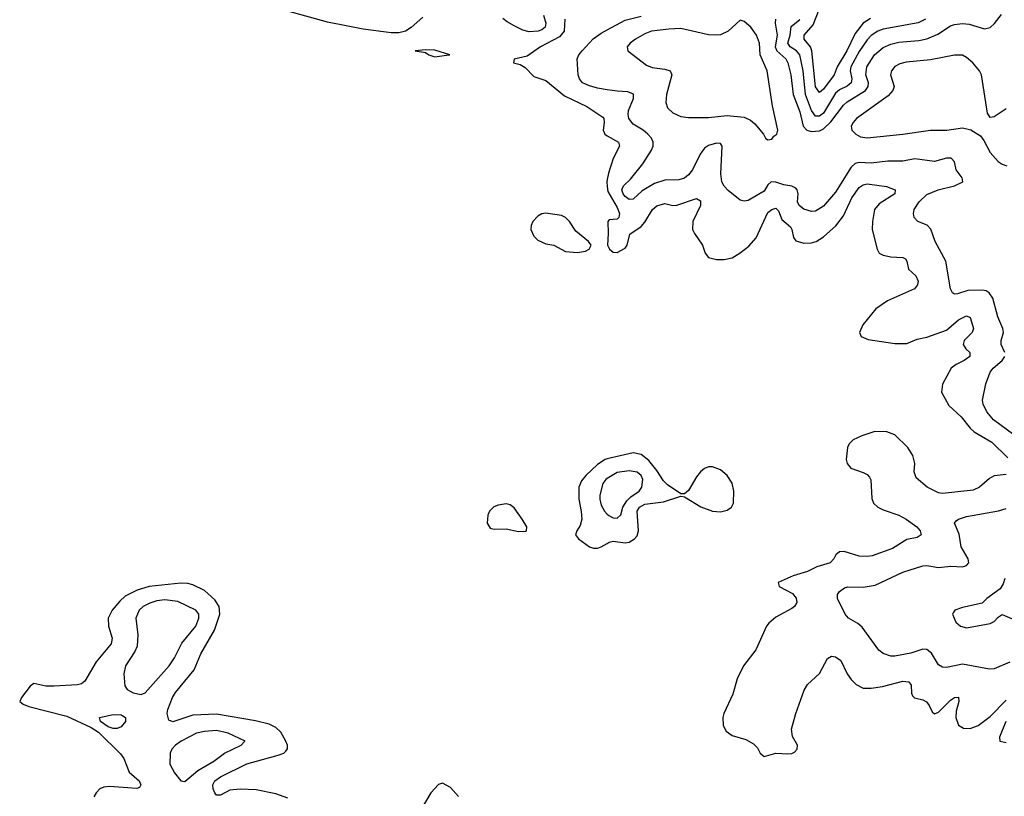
# Model space of a CAD drawing. Header units: inches. Extents: x 1694797 to 1849917, y 907313 to 1017959.
# Tile 12 of 256: x 1697038 to 1702001, y 933012 to 936928. Entities that reach past the tile are written whole.
import ezdxf

# ---------------------------------------------------------------- set-up
doc = ezdxf.new("R2010")
doc.units = ezdxf.units.IN
doc.header["$MEASUREMENT"] = 0
doc.layers.add('B6993', color=7, linetype='Continuous')
doc.layers.add('B7903', color=7, linetype='Continuous')

msp = doc.modelspace()

# ---------------------------------------------------------------- linework, layer by layer
at = {"layer": 'B6993', "color": 5}
for points, elevation in [([(1699070, 936941), (1699011.5, 936888.5), (1698983.1, 936870), (1698950, 936861.9), (1698910, 936860.5), (1698770, 936879.7), (1698590, 936915), (1698390, 936970.7)], 720), ([(1699678.5, 936950), (1699689.7, 936910), (1699687.4, 936890), (1699670, 936876.9), (1699651.3, 936870), (1699606.6, 936866.6), (1699574.7, 936874.7), (1699534.6, 936894.6), (1699496, 936916), (1699474.1, 936934.1)], 720), ([(1699786.6, 936930), (1699782.1, 936870), (1699758.8, 936841.2), (1699663.7, 936790), (1699596, 936744), (1699530.7, 936729.3), (1699526.8, 936710), (1699561.3, 936701.3), (1699586.6, 936686.6), (1699630, 936640.9), (1699690, 936620.2), (1699783.8, 936543.8), (1699896.1, 936490), (1699976.9, 936436.9), (1699982.7, 936430), (1699984.4, 936410), (1699979.2, 936370), (1699987.6, 936350), (1700000, 936342.8)], 740), ([(1700000, 936574.6), (1699950, 936582.5), (1699910, 936593.7), (1699875.6, 936610), (1699859.7, 936630), (1699853.8, 936650), (1699848.5, 936730), (1699857.4, 936750), (1699873.4, 936770), (1699929.4, 936830.6), (1699970, 936859.9), (1700000, 936876.3)], 760), ([(1700000, 936121.3), (1699998.1, 936110), (1700000, 936086.7)], 740), ([(1700000, 934713.4), (1699989.1, 934710.9), (1699950, 934684.5), (1699891.2, 934630), (1699870, 934603.1), (1699856.8, 934570), (1699855.8, 934510), (1699868.5, 934448.5), (1699871.1, 934410), (1699862.9, 934377.1), (1699845.8, 934350), (1699839.5, 934330), (1699854.9, 934310), (1699910, 934270.2), (1699930, 934263.2), (1699950, 934263.8), (1699970, 934270.1), (1700000, 934287.5)], 740), ([(1700000, 934614.6), (1699992.6, 934610), (1699977.8, 934590), (1699963.2, 934530), (1699962.7, 934510), (1699970, 934479.3), (1699986.2, 934450), (1700000, 934435)], 760), ([(1698390, 933002.7), (1698330, 933025.4), (1698230, 933044.9), (1698150, 933047.8), (1698097.1, 933042.9), (1698050, 933018.7), (1698030, 933017.6), (1698021, 933030), (1698013.1, 933050), (1698011.7, 933070), (1698022.4, 933090), (1698049.9, 933110), (1698183.8, 933176.2), (1698340.8, 933219.2), (1698368.8, 933230), (1698380, 933240), (1698388.3, 933251.7), (1698387.3, 933270), (1698379.3, 933290), (1698354.9, 933334.9), (1698330, 933358.7), (1698295.4, 933375.4), (1698226.5, 933393.5), (1698030, 933426.2), (1697910, 933420.9), (1697810, 933387), (1697790, 933396.4), (1697781.7, 933430), (1697785, 933450), (1697808.1, 933510), (1697823.9, 933536.1), (1697917.3, 933650), (1697950.9, 933730), (1698019.9, 933850), (1698046.8, 933930), (1698044.3, 933970), (1698022.2, 934002.2), (1697970, 934049.9), (1697910, 934078.4), (1697884.9, 934084.9), (1697850, 934086.2), (1697690.3, 934069.7), (1697630, 934051.8), (1697570, 934020.8), (1697543.3, 933996.7), (1697504.6, 933950), (1697484.8, 933910), (1697485.9, 933870), (1697503.8, 933810), (1697499.1, 933780.9), (1697423.2, 933690), (1697367.1, 933592.9), (1697350, 933579.1), (1697330, 933574.5), (1697210, 933567), (1697170, 933568.2), (1697110, 933580.5), (1697090, 933567.3), (1697046.3, 933510), (1697038, 933490), (1697056.2, 933476.2), (1697084.5, 933464.5), (1697275.6, 933415.6), (1697398.7, 933358.7), (1697435.1, 933335.1), (1697546.4, 933226.4), (1697562.2, 933202.2), (1697590, 933133.5), (1697640.1, 933090), (1697649.2, 933070), (1697642.7, 933057.2), (1697627.8, 933052.2), (1697490, 933061.3), (1697461.5, 933058.5), (1697442.4, 933050), (1697422.7, 933030), (1697411.8, 933010)], 740), ([(1699250, 933011.9), (1699210, 933056.5), (1699170, 933078.9), (1699150, 933071.6), (1699110, 933029.8), (1699051.1, 932930)], 740)]:
    msp.add_lwpolyline(points, dxfattribs=dict(at, elevation=elevation))
for points, elevation in [([(1699084.4, 936775.6), (1699032, 936770), (1699082.9, 936762.9), (1699100.7, 936750), (1699130, 936740.9), (1699190, 936749.4), (1699206, 936750), (1699130, 936773.1)], 740), ([(1699690, 935952.2), (1699670, 935949.1), (1699650, 935937.3), (1699625, 935910), (1699616.3, 935890), (1699614.9, 935870), (1699630, 935835.5), (1699650, 935815.8), (1699690, 935797.6), (1699731, 935790), (1699790, 935759.5), (1699850, 935753.6), (1699890, 935761.1), (1699909.3, 935770), (1699919.3, 935790), (1699905.1, 935810), (1699841.1, 935861.1), (1699810, 935909.8), (1699790, 935930.8), (1699770, 935941.1)], 740), ([(1699490, 934486.8), (1699450, 934480.2), (1699428.1, 934472), (1699405.8, 934450), (1699397.7, 934430), (1699395, 934390), (1699410, 934364.2), (1699430, 934359), (1699490, 934360.1), (1699552.5, 934347.5), (1699590, 934349.1), (1699593.2, 934350), (1699594, 934370), (1699570.6, 934410), (1699530, 934466), (1699510, 934481.1)], 740), ([(1697770, 934002.2), (1697730, 933997.3), (1697693.7, 933986.3), (1697660.8, 933970), (1697640.2, 933950), (1697623.2, 933910), (1697633.7, 933826.3), (1697629.4, 933770), (1697617.7, 933742.3), (1697572.2, 933670), (1697562.4, 933630), (1697567.4, 933570), (1697580.4, 933550), (1697610, 933533.6), (1697650, 933525.6), (1697670, 933534.6), (1697790.8, 933670), (1697818, 933710), (1697856.1, 933783.9), (1697925.5, 933870), (1697941.5, 933910), (1697940.7, 933930), (1697926, 933950), (1697835.1, 933995.1)], 760), ([(1697530, 933354.5), (1697510, 933354.6), (1697483.3, 933363.3), (1697444.7, 933390), (1697439.5, 933410), (1697510, 933424.8), (1697550, 933422.9), (1697570.8, 933410), (1697572, 933390), (1697550, 933362.6)], 740), ([(1698030, 933344.3), (1697970, 933339.3), (1697930, 933330.4), (1697852.4, 933290), (1697822.8, 933270), (1697804.4, 933250), (1697796.9, 933230), (1697794.4, 933174.4), (1697818.7, 933130), (1697850, 933090.5), (1697870, 933087.3), (1697936.8, 933143.2), (1698016.8, 933190), (1698070, 933229.3), (1698154, 933270), (1698171.2, 933288.8), (1698174, 933290), (1698089.7, 933330)], 760)]:
    msp.add_lwpolyline(points, close=True, dxfattribs=dict(at, elevation=elevation))
at = {"layer": 'B7903', "color": 5}
for points, elevation in [([(1701327.3, 936932.7), (1701290, 936910.7), (1701250, 936857.5), (1701208.3, 936770), (1701159.5, 936690), (1701144.2, 936650), (1701090, 936577.7), (1701070, 936560.3), (1701049.2, 936589.2), (1701031, 936771), (1701024.4, 936790), (1700992.6, 936830), (1700993.1, 936850), (1701037.9, 936902.1), (1701094.8, 937050)], 720), ([(1700000, 936876.3), (1700090, 936925.3), (1700170, 936944.9)], 760), ([(1700847.8, 936930), (1700846.6, 936910), (1700856.8, 936850), (1700846.1, 936790), (1700854.3, 936770), (1700899.9, 936730), (1700910.3, 936710), (1700925.6, 936650), (1700937.6, 936550), (1700970, 936462.7), (1700986.8, 936390), (1701005.4, 936370), (1701030, 936363.5), (1701070, 936367.4), (1701090, 936377.5), (1701126.9, 936413.1), (1701190, 936496.9), (1701210, 936514.1), (1701301.5, 936570), (1701315.5, 936590), (1701316.3, 936610), (1701303.4, 936650), (1701309.2, 936690), (1701346.4, 936750), (1701390, 936787.8), (1701430, 936804.9), (1701470, 936814.6), (1701570, 936822.5), (1701610, 936830.9), (1701666.3, 936853.7), (1701730, 936897.2), (1701750, 936902.8), (1701790, 936907.7), (1701824.8, 936904.8), (1701901.8, 936881.8), (1701930, 936888.7), (1701951.9, 936908.1), (1701987.1, 936952.9)], 760), ([(1701604, 936930), (1701567.5, 936912.5), (1701390, 936879.1), (1701364.1, 936870), (1701330, 936847.8), (1701310, 936826.1), (1701270, 936767), (1701228, 936690), (1701224.7, 936670), (1701233, 936630), (1701229.6, 936610), (1701210, 936593), (1701170, 936574.6), (1701150, 936557.1), (1701090, 936456.1), (1701070, 936440.4), (1701050, 936441.1), (1701030, 936470.5), (1700998.4, 936550), (1700988.2, 936670), (1700970.9, 936750), (1700954.2, 936770), (1700921.9, 936790), (1700909.9, 936810), (1700921.5, 936850), (1700926.1, 936893.9), (1700971.4, 936928.6)], 740), ([(1702010, 936478.7), (1701950, 936437.4), (1701930, 936435.1), (1701915.8, 936455.8), (1701886, 936650), (1701876.1, 936670), (1701842.2, 936710), (1701810, 936737.3), (1701790, 936748.2), (1701750, 936749), (1701630, 936724.5), (1701506.6, 936713.4), (1701474.7, 936705.3), (1701450, 936691.7), (1701432.6, 936670), (1701428.3, 936650), (1701445.4, 936590), (1701439.7, 936570), (1701415.7, 936544.3), (1701256.9, 936430), (1701239.1, 936410), (1701229.1, 936390), (1701232.7, 936370), (1701253, 936350), (1701277.1, 936337.1), (1701310, 936332.2), (1701490, 936350.1), (1701630.1, 936370.1), (1701711.2, 936371.2), (1701790, 936381.7), (1701832, 936372), (1701881.4, 936341.4), (1701898.8, 936318.8), (1701930, 936258.4), (1701970, 936212.2), (1701990, 936198.4), (1702014, 936190)], 780), ([(1702003.2, 935250), (1701986.2, 935290), (1701986.2, 935310), (1701996.6, 935350), (1701994.3, 935370), (1701969.3, 935430), (1701943.1, 935523.1), (1701925.2, 935550), (1701910, 935559.8), (1701890, 935564.4), (1701817.8, 935562.2), (1701765.9, 935545.8), (1701750, 935544.4), (1701740.7, 935550), (1701730, 935571.3), (1701705.8, 935710), (1701652.6, 935810), (1701631.8, 935871.8), (1701611.7, 935891.7), (1701565.5, 935910), (1701547.2, 935930), (1701543.6, 935950), (1701547.1, 935970), (1701571.8, 936010), (1701610, 936046.2), (1701668.5, 936070), (1701750.4, 936090), (1701792.2, 936110), (1701788.9, 936130), (1701759, 936170), (1701750, 936210.4), (1701734, 936230), (1701710, 936229.3), (1701650, 936212.7), (1701550, 936225.5), (1701490, 936214.2), (1701414.7, 936214.7), (1701330, 936203.5), (1701270, 936207.2), (1701250, 936202.3), (1701230, 936183.2), (1701150, 936057.8), (1701090, 935988.1), (1701050, 935962.2), (1701030, 935960.7), (1700990, 935972.9), (1700966.5, 935990), (1700958.8, 936010), (1700961.7, 936050), (1700957.4, 936070), (1700950, 936078.4), (1700930, 936088.1), (1700890, 936094.3), (1700850, 936109.1), (1700826.4, 936110), (1700810, 936095.2), (1700790, 936062.9), (1700710, 936016.5), (1700690, 936012.2), (1700670, 936017.1), (1700610, 936066), (1700590, 936087.6), (1700577.8, 936110), (1700572.9, 936150), (1700579.6, 936290), (1700570, 936303.1), (1700550, 936305.8), (1700510, 936294), (1700490, 936279.7), (1700467.6, 936250), (1700429.8, 936170), (1700410, 936145), (1700390, 936128.4), (1700360.7, 936120.7), (1700290, 936118.9), (1700237.9, 936102.1), (1700175.5, 936064.5), (1700130, 936022.3), (1700110, 936021.2), (1700090, 936036.5), (1700080.5, 936050), (1700073.4, 936070), (1700082.4, 936090), (1700116.2, 936123.8), (1700178.7, 936201.3), (1700223.5, 936270), (1700231.2, 936290), (1700232, 936310), (1700223.2, 936330), (1700203.9, 936350), (1700180.8, 936370), (1700130, 936400.6), (1700108.6, 936428.6), (1700105, 936450), (1700107.6, 936470), (1700132.9, 936530), (1700132.1, 936552.1), (1700104.2, 936564.2), (1700050, 936566.8), (1700000, 936574.6)], 760), ([(1700000, 936342.8), (1700056.5, 936310), (1700061.4, 936290), (1700030, 936228), (1700005.7, 936154.3), (1700000, 936121.3)], 740), ([(1700000, 936086.7), (1700002.1, 936062.1), (1700050, 935980.7), (1700061.4, 935950), (1700057.6, 935930), (1700050, 935922.4), (1700010, 935918), (1700002, 935910), (1700004.9, 935850), (1700001, 935790), (1700011, 935770), (1700030, 935754.8), (1700050, 935753.4), (1700090, 935775.5), (1700099.7, 935790), (1700113.3, 935846.7), (1700170, 935884.6), (1700190, 935906), (1700227.2, 935970), (1700250, 935988.4), (1700290, 936000.8), (1700330, 935990.1), (1700350, 935992), (1700450, 936026), (1700470, 936014.9), (1700470.1, 935990), (1700431.8, 935910), (1700430.2, 935870), (1700439, 935850), (1700479.6, 935790), (1700493.1, 935750), (1700510, 935729.1), (1700550, 935718.4), (1700590, 935718), (1700630, 935727.3), (1700670, 935752.4), (1700713.5, 935786.5), (1700750, 935827.9), (1700810, 935954.8), (1700830, 935971.2), (1700850, 935976.6), (1700863.1, 935963.1), (1700879.5, 935919.5), (1700923.7, 935883.7), (1700930.6, 935870), (1700938.1, 935830), (1700950, 935813), (1700990, 935800.1), (1701030, 935802.1), (1701053.3, 935810), (1701090, 935832.1), (1701152, 935888), (1701190, 935938), (1701233.5, 936030), (1701270, 936080.9), (1701290, 936095.5), (1701310, 936100.8), (1701407, 936087), (1701450.4, 936070), (1701448.7, 936050), (1701370, 935999.8), (1701347.8, 935970), (1701336.9, 935910), (1701335.3, 935870), (1701360.6, 935770), (1701370.1, 935750.1), (1701390, 935739.8), (1701430, 935732.4), (1701489.3, 935729.3), (1701502.6, 935722.6), (1701510.8, 935710.8), (1701517.6, 935670), (1701555.7, 935635.7), (1701567.1, 935610), (1701563.3, 935590), (1701549.3, 935570), (1701412, 935510), (1701353.8, 935470), (1701287.8, 935390), (1701272.2, 935350), (1701279.1, 935330), (1701315.1, 935315.1), (1701450, 935295.9), (1701510, 935295.5), (1701562.7, 935317.3), (1701610, 935327.2), (1701710, 935363), (1701770, 935414.3), (1701810, 935434.6), (1701830, 935426.8), (1701845.7, 935370), (1701838.9, 935350), (1701798.7, 935310), (1701794.5, 935290), (1701807.6, 935267.6), (1701827.3, 935250), (1701828.1, 935230), (1701799.7, 935210), (1701759.2, 935190), (1701734.3, 935170), (1701690.2, 935090), (1701685.5, 935050), (1701722, 934982), (1701784.7, 934924.7), (1701830, 934868.1), (1701850.2, 934850), (1701937.9, 934797.9), (1702018.7, 934718.7)], 740), ([(1702050, 934835.3), (1701946.2, 934910), (1701912.8, 934950), (1701895.4, 934990), (1701892, 935010), (1701908, 935092), (1701930.3, 935150), (1701945.3, 935170), (1701990.1, 935209.9), (1702003.2, 935230)], 760), ([(1702010, 934635.4), (1701950, 934627.5), (1701926.1, 934613.9), (1701875.6, 934570), (1701844.6, 934555.4), (1701690, 934539.2), (1701670, 934543), (1701612.7, 934570), (1701557.5, 934617.5), (1701547.6, 934647.6), (1701549.9, 934690), (1701540.8, 934730), (1701515, 934770), (1701450, 934835.4), (1701410, 934849.9), (1701349.3, 934850.7), (1701283.8, 934830), (1701238.9, 934810), (1701219.6, 934790), (1701210.3, 934770), (1701204.2, 934710), (1701208.8, 934690), (1701227, 934667), (1701290, 934645.5), (1701310, 934634.7), (1701321.9, 934621.9), (1701328.3, 934608.3), (1701333.6, 934513.6), (1701342.7, 934490), (1701363.9, 934470), (1701390, 934456.2), (1701470, 934430.1), (1701506.5, 934410), (1701560.7, 934370), (1701577.2, 934350), (1701582, 934330), (1701562.2, 934317.8), (1701510, 934307.2), (1701438.3, 934261.7), (1701334.9, 934225.1), (1701310, 934220.9), (1701270, 934222.3), (1701194.3, 934245.7), (1701170, 934245.6), (1701151.5, 934230), (1701142.7, 934210), (1701123.6, 934190), (1701056.5, 934170), (1701010, 934145), (1700936.5, 934123.5), (1700862, 934090), (1700867, 934070), (1700933.9, 934033.9), (1700951.8, 934011.8), (1700956.3, 933990), (1700944, 933970), (1700930, 933959.3), (1700850, 933915), (1700814.4, 933885.6), (1700802.4, 933870), (1700748.9, 933751.1), (1700686.9, 933670), (1700655.3, 933604.7), (1700632.4, 933527.6), (1700588, 933430), (1700583.2, 933410), (1700584.9, 933370), (1700599.9, 933339.9), (1700630, 933319.6), (1700698, 933298), (1700737.2, 933277.2), (1700756.7, 933256.7), (1700770.3, 933230.3), (1700790, 933213), (1700849.7, 933230.3), (1700910, 933226.3), (1700930, 933227.6), (1700944.4, 933235.6), (1700957.3, 933250), (1700958.2, 933270), (1700933.2, 933313.2), (1700928.2, 933350), (1700951, 933430), (1700992.9, 933547.1), (1701010, 933575.5), (1701070, 933631.6), (1701110, 933707.8), (1701130, 933718.4), (1701150, 933715.1), (1701176.6, 933696.6), (1701209.6, 933630), (1701230, 933601.5), (1701255.2, 933575.2), (1701290, 933557.1), (1701330, 933557.4), (1701386.6, 933566.6), (1701490, 933593.6), (1701520.3, 933590), (1701532.3, 933572.3), (1701532.8, 933532.8), (1701538.2, 933518.2), (1701548.9, 933508.9), (1701590, 933499.5), (1701608.7, 933488.7), (1701622.7, 933470), (1701637.4, 933437.4), (1701650, 933427.6), (1701670, 933436.5), (1701730, 933497.5), (1701750, 933510.8), (1701770, 933511.3), (1701772.7, 933490), (1701758, 933442), (1701756.2, 933410), (1701770, 933371.1), (1701795.2, 933355.2), (1701830, 933353.6), (1701870.4, 933369.6), (1701930, 933414.2), (1702010, 933497.7)], 740), ([(1700000, 934287.5), (1700010, 934293.3), (1700030, 934297.9), (1700090, 934289.6), (1700110, 934293.9), (1700137, 934310), (1700150, 934325.8), (1700156.6, 934350), (1700150.6, 934450), (1700162.9, 934470), (1700190, 934484.3), (1700283, 934497), (1700370, 934524.9), (1700390, 934522), (1700472.3, 934472.3), (1700530, 934449.3), (1700570, 934446.2), (1700604.4, 934455.6), (1700626.3, 934470), (1700635.5, 934490), (1700637.2, 934550), (1700630, 934591), (1700604.5, 934630), (1700570, 934657.9), (1700530, 934674), (1700510, 934672.5), (1700490, 934664.5), (1700470, 934648.5), (1700450, 934622.6), (1700410, 934553.6), (1700390, 934538), (1700370, 934538), (1700303, 934582.9), (1700283.4, 934603.4), (1700250, 934655.2), (1700210, 934705.8), (1700170, 934735.2), (1700130, 934743.4), (1700000, 934713.4)], 740), ([(1700000, 934435), (1700007.2, 934427.2), (1700030, 934416.1), (1700050, 934414.6), (1700068, 934432), (1700079, 934470), (1700097.9, 934502.1), (1700118.1, 934521.9), (1700160.3, 934550), (1700174.8, 934570), (1700179.4, 934610), (1700171.6, 934630), (1700150, 934646.8), (1700110, 934652.6), (1700050, 934645.4), (1700000, 934614.6)], 760), ([(1702030, 933689.3), (1701950, 933654.9), (1701926, 933654), (1701790, 933677.7), (1701710, 933662.4), (1701690, 933664), (1701670, 933674.9), (1701633.6, 933733.6), (1701610, 933752.5), (1701590, 933753.7), (1701530, 933733.7), (1701450, 933718.9), (1701430, 933718.7), (1701390, 933732.4), (1701369.2, 933749.2), (1701284.8, 933864.8), (1701263.4, 933883.4), (1701215.5, 933910), (1701199.5, 933930), (1701160.3, 934010), (1701160.9, 934030), (1701170, 934045.1), (1701196.4, 934063.6), (1701212.1, 934067.9), (1701290, 934066.3), (1701350, 934076.2), (1701490, 934142.3), (1701590, 934175), (1701610, 934176.3), (1701670, 934165.4), (1701732.6, 934172.6), (1701790, 934169.1), (1701810, 934175.4), (1701822.8, 934190), (1701819.7, 934210), (1701783.2, 934270), (1701773.5, 934333.5), (1701750.6, 934389.4), (1701759.5, 934400.5), (1701770.7, 934410), (1701810, 934423.1), (1701971.8, 934451.8), (1702010, 934463.7)], 760), ([(1702003.5, 934110), (1701996, 934084), (1701981.3, 934058.7), (1701914, 934010), (1701890, 933986.6), (1701790, 933963.7), (1701752, 933950), (1701742.8, 933937.2), (1701741, 933930), (1701756.3, 933890), (1701780.7, 933870), (1701810, 933862.3), (1701930, 933883.6), (1701950, 933894.4), (1701970, 933915.5), (1701990, 933928.2), (1702050, 933903.7)], 780), ([(1702009.8, 933390.2), (1701976.8, 933310), (1701979.6, 933290), (1702010, 933283.1)], 740)]:
    msp.add_lwpolyline(points, dxfattribs=dict(at, elevation=elevation))
at = {"layer": 'B7903', "color": 5, "elevation": 780}
msp.add_lwpolyline([(1700670, 936924.5), (1700610, 936869.9), (1700570, 936851.8), (1700550, 936848.7), (1700510, 936850.4), (1700370, 936882.3), (1700310, 936880.5), (1700223, 936870), (1700190, 936857), (1700142.6, 936830), (1700116, 936810), (1700100.3, 936790), (1700103, 936770), (1700198.2, 936698.2), (1700226.7, 936686.7), (1700290, 936678.4), (1700316.9, 936670), (1700325, 936650), (1700298.9, 936550), (1700294.9, 936510), (1700303.5, 936483.5), (1700330, 936457.4), (1700370, 936439.6), (1700410, 936434.4), (1700510, 936435), (1700604.3, 936444.3), (1700690, 936435.5), (1700721.4, 936421.4), (1700743.2, 936403.2), (1700787.3, 936350), (1700798, 936330), (1700810, 936321), (1700830, 936324.7), (1700840.2, 936339.8), (1700855.3, 936350), (1700859.3, 936370), (1700833.6, 936493.6), (1700806.5, 936670), (1700769.9, 936750), (1700766.8, 936810), (1700752.9, 936850), (1700724.3, 936890), (1700690, 936919.1)], close=True, dxfattribs=at)

doc.saveas('drawing.dxf')
